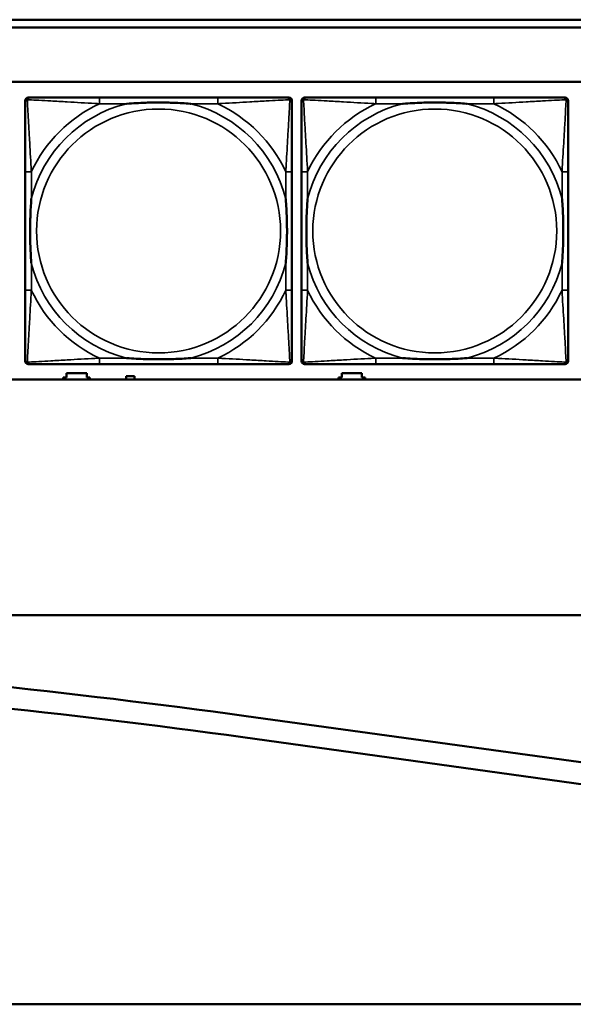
# Model space of a CAD drawing. Header units: inches. Extents: x -32 to 29.2, y -14.4 to 22.6.
# Tile 37 of 256: x -22.1 to -20.7, y -11.6 to -9. Entities that reach past the tile are written whole.
import ezdxf

# ---------------------------------------------------------------- set-up
doc = ezdxf.new("R2010")
doc.units = ezdxf.units.IN
doc.header["$MEASUREMENT"] = 0
doc.layers.add('Visible (ANSI)', color=7, linetype='Continuous', lineweight=50)
doc.layers.add('Visible Narrow (ANSI)', color=7, linetype='Continuous', lineweight=35)

msp = doc.modelspace()

# ---------------------------------------------------------------- linework, layer by layer
at = {"layer": 'Visible (ANSI)'}
for p, q in [((-27.8004, -9.0434), (-16.8129, -9.0434)), ((-16.8129, -9.0634), (-27.8004, -9.0634)), ((-27.8004, -9.2034), (-5.0254, -9.2034)), ((-22.0803, -9.9208), (-22.0803, -9.2515)), ((-22.0724, -9.2437), (-22.0685, -9.2437)), ((-21.5858, -9.2437), (-21.8897, -9.2437)), ((-21.4071, -9.2437), (-21.4031, -9.2437)), ((-21.3953, -9.2515), (-21.3953, -9.2555)), ((-21.3707, -9.9208), (-21.3707, -9.2515)), ((-21.3628, -9.2437), (-21.3589, -9.2437)), ((-20.8762, -9.2437), (-21.1801, -9.2437)), ((-20.6974, -9.2437), (-20.6935, -9.2437)), ((-20.6856, -9.2515), (-20.6856, -9.2555)), ((-22.0803, -9.4342), (-22.0803, -9.7382)), ((-21.3953, -9.7382), (-21.3953, -9.4342)), ((-21.3707, -9.4342), (-21.3707, -9.7382)), ((-20.6856, -9.7382), (-20.6856, -9.4342)), ((-21.3953, -9.9169), (-21.3953, -9.9208)), ((-20.6856, -9.9169), (-20.6856, -9.9208)), ((-21.4031, -9.9287), (-22.0724, -9.9287)), ((-21.8897, -9.9287), (-21.5858, -9.9287)), ((-20.6935, -9.9287), (-21.3628, -9.9287)), ((-21.1801, -9.9287), (-20.8762, -9.9287)), ((-5.0254, -9.968), (-27.8004, -9.968)), ((-21.9824, -9.968), (-21.9824, -9.9626)), ((-21.9824, -9.9626), (-21.9744, -9.9626)), ((-21.9744, -9.9626), (-21.9744, -9.9516)), ((-21.9744, -9.9516), (-21.9224, -9.9516)), ((-21.9224, -9.9516), (-21.9224, -9.9626)), ((-21.9224, -9.9626), (-21.9144, -9.9626)), ((-21.9144, -9.9626), (-21.9144, -9.968)), ((-21.8214, -9.9596), (-21.7994, -9.9596)), ((-21.8214, -9.968), (-21.8214, -9.9596)), ((-21.7994, -9.9596), (-21.7994, -9.968)), ((-21.2754, -9.968), (-21.2754, -9.9626)), ((-21.2754, -9.9626), (-21.2674, -9.9626)), ((-21.2674, -9.9626), (-21.2674, -9.9516)), ((-21.2674, -9.9516), (-21.2154, -9.9516)), ((-21.2154, -9.9516), (-21.2154, -9.9626)), ((-21.2154, -9.9626), (-21.2074, -9.9626)), ((-21.2074, -9.9626), (-21.2074, -9.968)), ((-28.6504, -10.5734), (8.8196, -10.5734)), ((-21.5125, -10.833), (-17.8338, -11.3408)), ((-17.8427, -11.3966), (-21.5212, -10.8872)), ((-28.3604, -11.5734), (-4.8767, -11.5734))]:
    msp.add_line(p, q, dxfattribs=at)
for centre, radius, start, end in [((-22.0685, -9.2555), 0.0118, 90, 180), ((-22.0724, -9.2515), 0.00787, 90, 180), ((-21.4071, -9.2555), 0.0118, 0, 90), ((-21.4031, -9.2515), 0.00787, 0, 90), ((-21.3589, -9.2555), 0.0118, 90, 180), ((-21.3628, -9.2515), 0.00787, 90, 180), ((-20.6974, -9.2555), 0.0118, 0, 90), ((-20.6935, -9.2515), 0.00787, 0, 90), ((-22.0685, -9.9169), 0.0118, 180, 270), ((-21.4071, -9.9169), 0.0118, 270, 360), ((-21.3589, -9.9169), 0.0118, 180, 270), ((-20.6974, -9.9169), 0.0118, 270, 360), ((-22.0724, -9.9208), 0.00787, 180, 270), ((-21.4031, -9.9208), 0.00787, 270, 0), ((-21.3628, -9.9208), 0.00787, 180, 270), ((-20.6935, -9.9208), 0.00787, 270, 0), ((-24.2517, -30.6763), 20.0315, 82.14037, 90), ((-24.2603, -30.667), 19.9685, 82.11588, 89.9755)]:
    msp.add_arc(centre, radius, start, end, dxfattribs=at)
for points, degree, knots in [([(-22.0803, -9.2555), (-22.0803, -9.2704), (-22.0803, -9.312), (-22.0803, -9.3526), (-22.0803, -9.3791), (-22.0803, -9.407), (-22.0803, -9.4342)], 3, [-0.5252205, -0.5252205, -0.5252205, -0.5252205, -0.20743, -0.20743, -0.20743, 0, 0, 0, 0]), ([(-21.8897, -9.2437), (-21.8933, -9.2437), (-21.8969, -9.2437), (-21.9005, -9.2437), (-21.9337, -9.2437), (-21.9674, -9.2437), (-21.9983, -9.2437), (-22.0252, -9.2437), (-22.0508, -9.2437), (-22.0642, -9.2437), (-22.0658, -9.2437), (-22.0672, -9.2437), (-22.0685, -9.2437)], 3, [0, 0, 0, 0, 0.0272471, 0.0272471, 0.0272471, 0.2790553, 0.2790553, 0.2790553, 0.4988354, 0.4988354, 0.4988354, 0.5252205, 0.5252205, 0.5252205, 0.5252205]), ([(-21.8205, -9.2594), (-21.8201, -9.2594), (-21.8196, -9.2594), (-21.8031, -9.2581), (-21.7871, -9.2573), (-21.7641, -9.2565), (-21.7574, -9.2564), (-21.7483, -9.2563), (-21.7458, -9.2563), (-21.7417, -9.2563), (-21.7401, -9.2562), (-21.737, -9.2562), (-21.7354, -9.2562), (-21.7319, -9.2563), (-21.7298, -9.2563), (-21.7236, -9.2563), (-21.7195, -9.2564), (-21.7098, -9.2566), (-21.7042, -9.2568), (-21.6844, -9.2575), (-21.6704, -9.2583), (-21.6559, -9.2594), (-21.6555, -9.2594), (-21.655, -9.2594)], 3, [-0.416114, -0.416114, -0.416114, -0.416114, -0.4127691, -0.4127691, -0.2896446, -0.2896446, -0.2388934, -0.2388934, -0.2201881, -0.2201881, -0.2080204, -0.2080204, -0.196499, -0.196499, -0.1809939, -0.1809939, -0.149741, -0.149741, -0.1073162, -0.1073162, 0, 0, 0.0033356, 0.0033356, 0.0033356, 0.0033356]), ([(-21.4071, -9.2437), (-21.422, -9.2437), (-21.4636, -9.2437), (-21.5042, -9.2437), (-21.5307, -9.2437), (-21.5586, -9.2437), (-21.5858, -9.2437)], 3, [-0.5252205, -0.5252205, -0.5252205, -0.5252205, -0.20743, -0.20743, -0.20743, 0, 0, 0, 0]), ([(-21.3953, -9.4342), (-21.3953, -9.4307), (-21.3953, -9.4271), (-21.3953, -9.4235), (-21.3953, -9.3903), (-21.3953, -9.3566), (-21.3953, -9.3257), (-21.3953, -9.2988), (-21.3953, -9.2732), (-21.3953, -9.2598), (-21.3953, -9.2582), (-21.3953, -9.2567), (-21.3953, -9.2555)], 3, [0, 0, 0, 0, 0.0272471, 0.0272471, 0.0272471, 0.2790553, 0.2790553, 0.2790553, 0.4988354, 0.4988354, 0.4988354, 0.5252205, 0.5252205, 0.5252205, 0.5252205]), ([(-21.3707, -9.2555), (-21.3707, -9.2704), (-21.3707, -9.312), (-21.3707, -9.3526), (-21.3707, -9.3791), (-21.3707, -9.407), (-21.3707, -9.4342)], 3, [-0.5252205, -0.5252205, -0.5252205, -0.5252205, -0.20743, -0.20743, -0.20743, 0, 0, 0, 0]), ([(-21.1801, -9.2437), (-21.1837, -9.2437), (-21.1873, -9.2437), (-21.1909, -9.2437), (-21.2241, -9.2437), (-21.2578, -9.2437), (-21.2887, -9.2437), (-21.3156, -9.2437), (-21.3411, -9.2437), (-21.3546, -9.2437), (-21.3562, -9.2437), (-21.3576, -9.2437), (-21.3589, -9.2437)], 3, [0, 0, 0, 0, 0.0272471, 0.0272471, 0.0272471, 0.2790553, 0.2790553, 0.2790553, 0.4988354, 0.4988354, 0.4988354, 0.5252205, 0.5252205, 0.5252205, 0.5252205]), ([(-21.1109, -9.2594), (-21.1105, -9.2594), (-21.11, -9.2594), (-21.0935, -9.2581), (-21.0775, -9.2573), (-21.0545, -9.2565), (-21.0478, -9.2564), (-21.0386, -9.2563), (-21.0362, -9.2563), (-21.0321, -9.2563), (-21.0305, -9.2562), (-21.0273, -9.2562), (-21.0258, -9.2562), (-21.0223, -9.2563), (-21.0202, -9.2563), (-21.014, -9.2563), (-21.0099, -9.2564), (-21.0002, -9.2566), (-20.9946, -9.2568), (-20.9748, -9.2575), (-20.9608, -9.2583), (-20.9463, -9.2594), (-20.9458, -9.2594), (-20.9454, -9.2594)], 3, [-0.416114, -0.416114, -0.416114, -0.416114, -0.4127691, -0.4127691, -0.2896446, -0.2896446, -0.2388934, -0.2388934, -0.2201881, -0.2201881, -0.2080204, -0.2080204, -0.196499, -0.196499, -0.1809939, -0.1809939, -0.149741, -0.149741, -0.1073162, -0.1073162, 0, 0, 0.0033356, 0.0033356, 0.0033356, 0.0033356]), ([(-20.6974, -9.2437), (-20.7123, -9.2437), (-20.7539, -9.2437), (-20.7946, -9.2437), (-20.8211, -9.2437), (-20.849, -9.2437), (-20.8762, -9.2437)], 3, [-0.5252205, -0.5252205, -0.5252205, -0.5252205, -0.20743, -0.20743, -0.20743, 0, 0, 0, 0]), ([(-20.6856, -9.4342), (-20.6856, -9.4307), (-20.6856, -9.4271), (-20.6856, -9.4235), (-20.6856, -9.3903), (-20.6856, -9.3566), (-20.6856, -9.3257), (-20.6856, -9.2988), (-20.6856, -9.2732), (-20.6856, -9.2598), (-20.6856, -9.2582), (-20.6856, -9.2567), (-20.6856, -9.2555)], 3, [0, 0, 0, 0, 0.0272471, 0.0272471, 0.0272471, 0.2790553, 0.2790553, 0.2790553, 0.4988354, 0.4988354, 0.4988354, 0.5252205, 0.5252205, 0.5252205, 0.5252205]), ([(-22.0645, -9.6689), (-22.0646, -9.6685), (-22.0646, -9.6681), (-22.0659, -9.6516), (-22.0667, -9.6355), (-22.0674, -9.6125), (-22.0676, -9.6058), (-22.0677, -9.5967), (-22.0677, -9.5942), (-22.0677, -9.5901), (-22.0677, -9.5885), (-22.0677, -9.5854), (-22.0677, -9.5839), (-22.0677, -9.5803), (-22.0677, -9.5782), (-22.0676, -9.5721), (-22.0676, -9.5679), (-22.0674, -9.5582), (-22.0672, -9.5526), (-22.0665, -9.5328), (-22.0657, -9.5188), (-22.0646, -9.5043), (-22.0646, -9.5039), (-22.0645, -9.5034)], 3, [-0.416114, -0.416114, -0.416114, -0.416114, -0.4127691, -0.4127691, -0.2896446, -0.2896446, -0.2388934, -0.2388934, -0.2201881, -0.2201881, -0.2080204, -0.2080204, -0.196499, -0.196499, -0.1809939, -0.1809939, -0.149741, -0.149741, -0.1073162, -0.1073162, 0, 0, 0.0033356, 0.0033356, 0.0033356, 0.0033356]), ([(-21.411, -9.5034), (-21.411, -9.5039), (-21.4109, -9.5043), (-21.4097, -9.5208), (-21.4088, -9.5369), (-21.4081, -9.5598), (-21.408, -9.5665), (-21.4079, -9.5757), (-21.4079, -9.5782), (-21.4078, -9.5823), (-21.4078, -9.5839), (-21.4078, -9.587), (-21.4078, -9.5885), (-21.4078, -9.5921), (-21.4079, -9.5941), (-21.4079, -9.6003), (-21.408, -9.6044), (-21.4082, -9.6142), (-21.4083, -9.6198), (-21.4091, -9.6395), (-21.4098, -9.6536), (-21.4109, -9.6681), (-21.411, -9.6685), (-21.411, -9.6689)], 3, [-0.416114, -0.416114, -0.416114, -0.416114, -0.4127691, -0.4127691, -0.2896446, -0.2896446, -0.2388934, -0.2388934, -0.2201881, -0.2201881, -0.2080204, -0.2080204, -0.196499, -0.196499, -0.1809939, -0.1809939, -0.149741, -0.149741, -0.1073162, -0.1073162, 0, 0, 0.0033356, 0.0033356, 0.0033356, 0.0033356]), ([(-21.3549, -9.6689), (-21.355, -9.6685), (-21.355, -9.6681), (-21.3562, -9.6516), (-21.3571, -9.6355), (-21.3578, -9.6125), (-21.3579, -9.6058), (-21.3581, -9.5967), (-21.3581, -9.5942), (-21.3581, -9.5901), (-21.3581, -9.5885), (-21.3581, -9.5854), (-21.3581, -9.5839), (-21.3581, -9.5803), (-21.3581, -9.5782), (-21.358, -9.5721), (-21.358, -9.5679), (-21.3577, -9.5582), (-21.3576, -9.5526), (-21.3569, -9.5328), (-21.3561, -9.5188), (-21.355, -9.5043), (-21.355, -9.5039), (-21.3549, -9.5034)], 3, [-0.416114, -0.416114, -0.416114, -0.416114, -0.4127691, -0.4127691, -0.2896446, -0.2896446, -0.2388934, -0.2388934, -0.2201881, -0.2201881, -0.2080204, -0.2080204, -0.196499, -0.196499, -0.1809939, -0.1809939, -0.149741, -0.149741, -0.1073162, -0.1073162, 0, 0, 0.0033356, 0.0033356, 0.0033356, 0.0033356]), ([(-20.7014, -9.5034), (-20.7014, -9.5039), (-20.7013, -9.5043), (-20.7001, -9.5208), (-20.6992, -9.5369), (-20.6985, -9.5598), (-20.6984, -9.5665), (-20.6983, -9.5757), (-20.6982, -9.5782), (-20.6982, -9.5823), (-20.6982, -9.5839), (-20.6982, -9.587), (-20.6982, -9.5885), (-20.6982, -9.5921), (-20.6982, -9.5941), (-20.6983, -9.6003), (-20.6984, -9.6044), (-20.6986, -9.6142), (-20.6987, -9.6198), (-20.6994, -9.6395), (-20.7002, -9.6536), (-20.7013, -9.6681), (-20.7014, -9.6685), (-20.7014, -9.6689)], 3, [-0.416114, -0.416114, -0.416114, -0.416114, -0.4127691, -0.4127691, -0.2896446, -0.2896446, -0.2388934, -0.2388934, -0.2201881, -0.2201881, -0.2080204, -0.2080204, -0.196499, -0.196499, -0.1809939, -0.1809939, -0.149741, -0.149741, -0.1073162, -0.1073162, 0, 0, 0.0033356, 0.0033356, 0.0033356, 0.0033356]), ([(-22.0803, -9.7382), (-22.0803, -9.7654), (-22.0803, -9.7932), (-22.0803, -9.8198), (-22.0803, -9.8604), (-22.0803, -9.902), (-22.0803, -9.9169)], 3, [3.9382945, 3.9382945, 3.9382945, 3.9382945, 4.1457245, 4.1457245, 4.1457245, 4.463515, 4.463515, 4.463515, 4.463515]), ([(-21.3953, -9.9169), (-21.3953, -9.902), (-21.3953, -9.8604), (-21.3953, -9.8198), (-21.3953, -9.7932), (-21.3953, -9.7654), (-21.3953, -9.7382)], 3, [-0.5252205, -0.5252205, -0.5252205, -0.5252205, -0.20743, -0.20743, -0.20743, 0, 0, 0, 0]), ([(-21.3707, -9.7382), (-21.3707, -9.7654), (-21.3707, -9.7932), (-21.3707, -9.8198), (-21.3707, -9.8604), (-21.3707, -9.902), (-21.3707, -9.9169)], 3, [3.9382945, 3.9382945, 3.9382945, 3.9382945, 4.1457245, 4.1457245, 4.1457245, 4.463515, 4.463515, 4.463515, 4.463515]), ([(-20.6856, -9.9169), (-20.6856, -9.902), (-20.6856, -9.8604), (-20.6856, -9.8198), (-20.6856, -9.7932), (-20.6856, -9.7654), (-20.6856, -9.7382)], 3, [-0.5252205, -0.5252205, -0.5252205, -0.5252205, -0.20743, -0.20743, -0.20743, 0, 0, 0, 0]), ([(-21.655, -9.913), (-21.6555, -9.913), (-21.6559, -9.913), (-21.6704, -9.9141), (-21.6844, -9.9149), (-21.7042, -9.9156), (-21.7098, -9.9158), (-21.7195, -9.916), (-21.7236, -9.9161), (-21.7298, -9.9161), (-21.7319, -9.9161), (-21.7354, -9.9161), (-21.737, -9.9161), (-21.7401, -9.9161), (-21.7417, -9.9161), (-21.7458, -9.9161), (-21.7483, -9.9161), (-21.7574, -9.916), (-21.7641, -9.9158), (-21.7871, -9.9151), (-21.8031, -9.9143), (-21.8196, -9.913), (-21.8201, -9.913), (-21.8205, -9.913)], 3, [-0.4149464, -0.4149464, -0.4149464, -0.4149464, -0.41162, -0.41162, -0.3046026, -0.3046026, -0.2622958, -0.2622958, -0.23113, -0.23113, -0.215668, -0.215668, -0.2041787, -0.2041787, -0.1920448, -0.1920448, -0.1733916, -0.1733916, -0.1227817, -0.1227817, 0, 0, 0.0033356, 0.0033356, 0.0033356, 0.0033356]), ([(-20.9454, -9.913), (-20.9458, -9.913), (-20.9463, -9.913), (-20.9608, -9.9141), (-20.9748, -9.9149), (-20.9946, -9.9156), (-21.0002, -9.9158), (-21.0099, -9.916), (-21.014, -9.9161), (-21.0202, -9.9161), (-21.0223, -9.9161), (-21.0258, -9.9161), (-21.0273, -9.9161), (-21.0305, -9.9161), (-21.0321, -9.9161), (-21.0362, -9.9161), (-21.0386, -9.9161), (-21.0478, -9.916), (-21.0545, -9.9158), (-21.0775, -9.9151), (-21.0935, -9.9143), (-21.11, -9.913), (-21.1105, -9.913), (-21.1109, -9.913)], 3, [-0.4149464, -0.4149464, -0.4149464, -0.4149464, -0.41162, -0.41162, -0.3046026, -0.3046026, -0.2622958, -0.2622958, -0.23113, -0.23113, -0.215668, -0.215668, -0.2041787, -0.2041787, -0.1920448, -0.1920448, -0.1733916, -0.1733916, -0.1227817, -0.1227817, 0, 0, 0.0033356, 0.0033356, 0.0033356, 0.0033356]), ([(-22.0685, -9.9287), (-22.0536, -9.9287), (-22.012, -9.9287), (-21.9713, -9.9287), (-21.9448, -9.9287), (-21.917, -9.9287), (-21.8897, -9.9287)], 3, [-0.5252205, -0.5252205, -0.5252205, -0.5252205, -0.20743, -0.20743, -0.20743, 0, 0, 0, 0]), ([(-21.5858, -9.9287), (-21.5586, -9.9287), (-21.5307, -9.9287), (-21.5042, -9.9287), (-21.4636, -9.9287), (-21.422, -9.9287), (-21.4071, -9.9287)], 3, [3.9382945, 3.9382945, 3.9382945, 3.9382945, 4.1457245, 4.1457245, 4.1457245, 4.463515, 4.463515, 4.463515, 4.463515]), ([(-21.3589, -9.9287), (-21.344, -9.9287), (-21.3024, -9.9287), (-21.2617, -9.9287), (-21.2352, -9.9287), (-21.2073, -9.9287), (-21.1801, -9.9287)], 3, [-0.5252205, -0.5252205, -0.5252205, -0.5252205, -0.20743, -0.20743, -0.20743, 0, 0, 0, 0]), ([(-20.8762, -9.9287), (-20.849, -9.9287), (-20.8211, -9.9287), (-20.7946, -9.9287), (-20.7539, -9.9287), (-20.7123, -9.9287), (-20.6974, -9.9287)], 3, [3.9382945, 3.9382945, 3.9382945, 3.9382945, 4.1457245, 4.1457245, 4.1457245, 4.463515, 4.463515, 4.463515, 4.463515]), ([(-21.8125, -9.968), (-21.8123, -9.9679), (-21.8115, -9.9676), (-21.8109, -9.9676)], 2, [0.388164, 0.388164, 0.388164, 1, 2, 2, 2]), ([(-21.8109, -9.9676), (-21.8102, -9.9676), (-21.8095, -9.9679), (-21.8092, -9.968)], 2, [0, 0, 0, 1, 1.623841, 1.623841, 1.623841])]:
    msp.add_open_spline(points, degree=degree, knots=knots, dxfattribs=at)
at = {"layer": 'Visible Narrow (ANSI)'}
for p, q in [((-21.8897, -9.2437), (-21.8897, -9.2594)), ((-21.8897, -9.2594), (-21.8205, -9.2594)), ((-21.655, -9.2594), (-21.5858, -9.2594)), ((-21.5858, -9.2437), (-21.5858, -9.2594)), ((-21.1801, -9.2437), (-21.1801, -9.2594)), ((-21.1801, -9.2594), (-21.1109, -9.2594)), ((-20.9454, -9.2594), (-20.8762, -9.2594)), ((-20.8762, -9.2437), (-20.8762, -9.2594)), ((-22.0645, -9.4342), (-22.0803, -9.4342)), ((-22.0645, -9.5034), (-22.0645, -9.4342)), ((-21.3953, -9.4342), (-21.411, -9.4342)), ((-21.411, -9.4342), (-21.411, -9.5034)), ((-21.3549, -9.4342), (-21.3707, -9.4342)), ((-21.3549, -9.5034), (-21.3549, -9.4342)), ((-20.6856, -9.4342), (-20.7014, -9.4342)), ((-20.7014, -9.4342), (-20.7014, -9.5034)), ((-22.0645, -9.7382), (-22.0645, -9.6689)), ((-21.411, -9.6689), (-21.411, -9.7382)), ((-21.3549, -9.7382), (-21.3549, -9.6689)), ((-20.7014, -9.6689), (-20.7014, -9.7382)), ((-22.0645, -9.7382), (-22.0803, -9.7382)), ((-21.3953, -9.7382), (-21.411, -9.7382)), ((-21.3549, -9.7382), (-21.3707, -9.7382)), ((-20.6856, -9.7382), (-20.7014, -9.7382)), ((-21.8897, -9.913), (-21.8897, -9.9287)), ((-21.8205, -9.913), (-21.8897, -9.913)), ((-21.5858, -9.913), (-21.655, -9.913)), ((-21.5858, -9.913), (-21.5858, -9.9287)), ((-21.1801, -9.913), (-21.1801, -9.9287)), ((-21.1109, -9.913), (-21.1801, -9.913)), ((-20.8762, -9.913), (-20.9454, -9.913)), ((-20.8762, -9.913), (-20.8762, -9.9287))]:
    msp.add_line(p, q, dxfattribs=at)
for centre in [(-21.7378, -9.5862), (-21.0282, -9.5862)]:
    msp.add_circle(centre, 0.3133, dxfattribs=at)
for centre, radius, start, end in [((-21.7378, -9.5862), 0.3371, 104.2103, 165.7897), ((-21.7378, -9.5862), 0.3604, 114.9407, 155.0593), ((-21.7378, -9.5862), 0.3371, 14.2103, 75.7897), ((-21.7378, -9.5862), 0.3604, 24.9407, 65.0593), ((-21.0282, -9.5862), 0.3371, 104.2103, 165.7897), ((-21.0282, -9.5862), 0.3604, 114.9407, 155.0593), ((-21.0282, -9.5862), 0.3371, 14.2103, 75.7897), ((-21.0282, -9.5862), 0.3604, 24.9407, 65.0593), ((-21.7378, -9.5862), 0.3371, 194.2103, 255.7897), ((-21.7378, -9.5862), 0.3371, 284.2103, 345.7897), ((-21.0282, -9.5862), 0.3371, 194.2103, 255.7897), ((-21.0282, -9.5862), 0.3371, 284.2103, 345.7897), ((-21.7378, -9.5862), 0.3604, 204.9407, 245.0593), ((-21.7378, -9.5862), 0.3604, 294.9407, 335.0593), ((-21.0282, -9.5862), 0.3604, 204.9407, 245.0593), ((-21.0282, -9.5862), 0.3604, 294.9407, 335.0593)]:
    msp.add_arc(centre, radius, start, end, dxfattribs=at)
for points, knots in [([(-22.0803, -9.2555), (-22.0803, -9.2549), (-22.0802, -9.2543), (-22.08, -9.2533), (-22.0798, -9.2529), (-22.0795, -9.2522), (-22.0793, -9.252), (-22.0791, -9.2516), (-22.079, -9.2515), (-22.0786, -9.2511), (-22.0784, -9.2508), (-22.0777, -9.2502), (-22.0772, -9.2499), (-22.0761, -9.2493), (-22.0756, -9.2491), (-22.075, -9.249)], [-0.02627331, -0.02627331, -0.02627331, -0.02627331, -0.02158775, -0.02158775, -0.01736415, -0.01736415, -0.0147244, -0.0147244, -0.01307456, -0.01307456, -0.00977487, -0.00977487, -0.00449537, -0.00449537, 0.00012419, 0.00012419, 0.00012419, 0.00012419]), ([(-22.075, -9.249), (-22.0748, -9.2484), (-22.0746, -9.2478), (-22.0741, -9.2468), (-22.0737, -9.2463), (-22.0731, -9.2456), (-22.0729, -9.2453), (-22.0725, -9.245), (-22.0723, -9.2449), (-22.072, -9.2446), (-22.0717, -9.2445), (-22.0711, -9.2442), (-22.0706, -9.244), (-22.0696, -9.2437), (-22.0691, -9.2437), (-22.0685, -9.2437)], [-0.00012419, -0.00012419, -0.00012419, -0.00012419, 0.00449537, 0.00449537, 0.00977487, 0.00977487, 0.01307456, 0.01307456, 0.0147244, 0.0147244, 0.01736415, 0.01736415, 0.02158775, 0.02158775, 0.02627331, 0.02627331, 0.02627331, 0.02627331]), ([(-22.0645, -9.4342), (-22.0647, -9.4305), (-22.065, -9.4267), (-22.0665, -9.3994), (-22.0679, -9.3752), (-22.0701, -9.3373), (-22.0709, -9.3233), (-22.0729, -9.288), (-22.074, -9.2679), (-22.0748, -9.2525), (-22.0749, -9.2507), (-22.075, -9.249)], [0, 0, 0, 0, 0.0278591, 0.0278591, 0.201273, 0.201273, 0.3066357, 0.3066357, 0.475216, 0.475216, 0.5007189, 0.5007189, 0.5007189, 0.5007189]), ([(-22.075, -9.249), (-22.0733, -9.249), (-22.0715, -9.2491), (-22.056, -9.25), (-22.0359, -9.251), (-22.0007, -9.253), (-21.9866, -9.2538), (-21.9488, -9.2561), (-21.9246, -9.2575), (-21.8973, -9.259), (-21.8935, -9.2592), (-21.8897, -9.2594)], [-0.5007189, -0.5007189, -0.5007189, -0.5007189, -0.475216, -0.475216, -0.3066357, -0.3066357, -0.201273, -0.201273, -0.0278591, -0.0278591, 0, 0, 0, 0]), ([(-21.5858, -9.2594), (-21.5821, -9.2592), (-21.5783, -9.259), (-21.5509, -9.2575), (-21.5268, -9.2561), (-21.4889, -9.2538), (-21.4749, -9.253), (-21.4396, -9.251), (-21.4195, -9.25), (-21.4041, -9.2491), (-21.4022, -9.249), (-21.4005, -9.249)], [0, 0, 0, 0, 0.0278591, 0.0278591, 0.201273, 0.201273, 0.3066357, 0.3066357, 0.475216, 0.475216, 0.5007189, 0.5007189, 0.5007189, 0.5007189]), ([(-21.4005, -9.249), (-21.4006, -9.2507), (-21.4007, -9.2525), (-21.4015, -9.2679), (-21.4026, -9.288), (-21.4046, -9.3233), (-21.4054, -9.3373), (-21.4076, -9.3752), (-21.4091, -9.3994), (-21.4106, -9.4267), (-21.4108, -9.4305), (-21.411, -9.4342)], [-0.5007189, -0.5007189, -0.5007189, -0.5007189, -0.475216, -0.475216, -0.3066357, -0.3066357, -0.201273, -0.201273, -0.0278591, -0.0278591, 0, 0, 0, 0]), ([(-21.4071, -9.2437), (-21.4065, -9.2437), (-21.4059, -9.2437), (-21.4049, -9.244), (-21.4045, -9.2442), (-21.4038, -9.2445), (-21.4036, -9.2446), (-21.4032, -9.2449), (-21.4031, -9.245), (-21.4027, -9.2453), (-21.4024, -9.2456), (-21.4018, -9.2463), (-21.4015, -9.2468), (-21.4009, -9.2478), (-21.4007, -9.2484), (-21.4005, -9.249)], [-0.02627331, -0.02627331, -0.02627331, -0.02627331, -0.02158775, -0.02158775, -0.01736415, -0.01736415, -0.0147244, -0.0147244, -0.01307456, -0.01307456, -0.00977487, -0.00977487, -0.00449537, -0.00449537, 0.00012419, 0.00012419, 0.00012419, 0.00012419]), ([(-21.4005, -9.249), (-21.4, -9.2491), (-21.3994, -9.2493), (-21.3984, -9.2499), (-21.3979, -9.2502), (-21.3972, -9.2508), (-21.3969, -9.2511), (-21.3966, -9.2515), (-21.3965, -9.2516), (-21.3962, -9.252), (-21.3961, -9.2522), (-21.3957, -9.2529), (-21.3956, -9.2533), (-21.3953, -9.2543), (-21.3953, -9.2549), (-21.3953, -9.2555)], [-0.00012419, -0.00012419, -0.00012419, -0.00012419, 0.00449537, 0.00449537, 0.00977487, 0.00977487, 0.01307456, 0.01307456, 0.0147244, 0.0147244, 0.01736415, 0.01736415, 0.02158775, 0.02158775, 0.02627331, 0.02627331, 0.02627331, 0.02627331]), ([(-21.3707, -9.2555), (-21.3707, -9.2549), (-21.3706, -9.2543), (-21.3704, -9.2533), (-21.3702, -9.2529), (-21.3699, -9.2522), (-21.3697, -9.252), (-21.3695, -9.2516), (-21.3693, -9.2515), (-21.369, -9.2511), (-21.3688, -9.2508), (-21.3681, -9.2502), (-21.3676, -9.2499), (-21.3665, -9.2493), (-21.366, -9.2491), (-21.3654, -9.249)], [-0.02627331, -0.02627331, -0.02627331, -0.02627331, -0.02158775, -0.02158775, -0.01736415, -0.01736415, -0.0147244, -0.0147244, -0.01307456, -0.01307456, -0.00977487, -0.00977487, -0.00449537, -0.00449537, 0.00012419, 0.00012419, 0.00012419, 0.00012419]), ([(-21.3654, -9.249), (-21.3652, -9.2484), (-21.365, -9.2478), (-21.3645, -9.2468), (-21.3641, -9.2463), (-21.3635, -9.2456), (-21.3633, -9.2453), (-21.3629, -9.245), (-21.3627, -9.2449), (-21.3623, -9.2446), (-21.3621, -9.2445), (-21.3614, -9.2442), (-21.361, -9.244), (-21.36, -9.2437), (-21.3595, -9.2437), (-21.3589, -9.2437)], [-0.00012419, -0.00012419, -0.00012419, -0.00012419, 0.00449537, 0.00449537, 0.00977487, 0.00977487, 0.01307456, 0.01307456, 0.0147244, 0.0147244, 0.01736415, 0.01736415, 0.02158775, 0.02158775, 0.02627331, 0.02627331, 0.02627331, 0.02627331]), ([(-21.3549, -9.4342), (-21.3551, -9.4305), (-21.3553, -9.4267), (-21.3569, -9.3994), (-21.3583, -9.3752), (-21.3605, -9.3373), (-21.3613, -9.3233), (-21.3633, -9.288), (-21.3644, -9.2679), (-21.3652, -9.2525), (-21.3653, -9.2507), (-21.3654, -9.249)], [0, 0, 0, 0, 0.0278591, 0.0278591, 0.201273, 0.201273, 0.3066357, 0.3066357, 0.475216, 0.475216, 0.5007189, 0.5007189, 0.5007189, 0.5007189]), ([(-21.3654, -9.249), (-21.3637, -9.249), (-21.3619, -9.2491), (-21.3464, -9.25), (-21.3263, -9.251), (-21.2911, -9.253), (-21.277, -9.2538), (-21.2392, -9.2561), (-21.215, -9.2575), (-21.1876, -9.259), (-21.1839, -9.2592), (-21.1801, -9.2594)], [-0.5007189, -0.5007189, -0.5007189, -0.5007189, -0.475216, -0.475216, -0.3066357, -0.3066357, -0.201273, -0.201273, -0.0278591, -0.0278591, 0, 0, 0, 0]), ([(-20.8762, -9.2594), (-20.8724, -9.2592), (-20.8687, -9.259), (-20.8413, -9.2575), (-20.8171, -9.2561), (-20.7793, -9.2538), (-20.7652, -9.253), (-20.73, -9.251), (-20.7099, -9.25), (-20.6945, -9.2491), (-20.6926, -9.249), (-20.6909, -9.249)], [0, 0, 0, 0, 0.0278591, 0.0278591, 0.201273, 0.201273, 0.3066357, 0.3066357, 0.475216, 0.475216, 0.5007189, 0.5007189, 0.5007189, 0.5007189]), ([(-20.6909, -9.249), (-20.691, -9.2507), (-20.6911, -9.2525), (-20.6919, -9.2679), (-20.693, -9.288), (-20.695, -9.3233), (-20.6958, -9.3373), (-20.698, -9.3752), (-20.6995, -9.3994), (-20.701, -9.4267), (-20.7012, -9.4305), (-20.7014, -9.4342)], [-0.5007189, -0.5007189, -0.5007189, -0.5007189, -0.475216, -0.475216, -0.3066357, -0.3066357, -0.201273, -0.201273, -0.0278591, -0.0278591, 0, 0, 0, 0]), ([(-20.6974, -9.2437), (-20.6968, -9.2437), (-20.6963, -9.2437), (-20.6953, -9.244), (-20.6949, -9.2442), (-20.6942, -9.2445), (-20.694, -9.2446), (-20.6936, -9.2449), (-20.6934, -9.245), (-20.693, -9.2453), (-20.6928, -9.2456), (-20.6922, -9.2463), (-20.6918, -9.2468), (-20.6913, -9.2478), (-20.6911, -9.2484), (-20.6909, -9.249)], [-0.02627331, -0.02627331, -0.02627331, -0.02627331, -0.02158775, -0.02158775, -0.01736415, -0.01736415, -0.0147244, -0.0147244, -0.01307456, -0.01307456, -0.00977487, -0.00977487, -0.00449537, -0.00449537, 0.00012419, 0.00012419, 0.00012419, 0.00012419]), ([(-20.6909, -9.249), (-20.6903, -9.2491), (-20.6898, -9.2493), (-20.6887, -9.2499), (-20.6883, -9.2502), (-20.6875, -9.2508), (-20.6873, -9.2511), (-20.687, -9.2515), (-20.6869, -9.2516), (-20.6866, -9.252), (-20.6864, -9.2522), (-20.6861, -9.2529), (-20.686, -9.2533), (-20.6857, -9.2543), (-20.6856, -9.2549), (-20.6856, -9.2555)], [-0.00012419, -0.00012419, -0.00012419, -0.00012419, 0.00449537, 0.00449537, 0.00977487, 0.00977487, 0.01307456, 0.01307456, 0.0147244, 0.0147244, 0.01736415, 0.01736415, 0.02158775, 0.02158775, 0.02627331, 0.02627331, 0.02627331, 0.02627331]), ([(-22.075, -9.9234), (-22.0749, -9.9217), (-22.0748, -9.9199), (-22.074, -9.9045), (-22.0729, -9.8843), (-22.0709, -9.8491), (-22.0701, -9.8351), (-22.0679, -9.7972), (-22.0665, -9.773), (-22.065, -9.7457), (-22.0647, -9.7419), (-22.0645, -9.7382)], [-4.4390134, -4.4390134, -4.4390134, -4.4390134, -4.4135105, -4.4135105, -4.2449302, -4.2449302, -4.1395675, -4.1395675, -3.9661536, -3.9661536, -3.9382945, -3.9382945, -3.9382945, -3.9382945]), ([(-21.411, -9.7382), (-21.4108, -9.7419), (-21.4106, -9.7457), (-21.4091, -9.773), (-21.4076, -9.7972), (-21.4054, -9.8351), (-21.4046, -9.8491), (-21.4026, -9.8843), (-21.4015, -9.9045), (-21.4007, -9.9199), (-21.4006, -9.9217), (-21.4005, -9.9234)], [0, 0, 0, 0, 0.0278591, 0.0278591, 0.201273, 0.201273, 0.3066357, 0.3066357, 0.475216, 0.475216, 0.5007189, 0.5007189, 0.5007189, 0.5007189]), ([(-21.3654, -9.9234), (-21.3653, -9.9217), (-21.3652, -9.9199), (-21.3644, -9.9045), (-21.3633, -9.8843), (-21.3613, -9.8491), (-21.3605, -9.8351), (-21.3583, -9.7972), (-21.3569, -9.773), (-21.3553, -9.7457), (-21.3551, -9.7419), (-21.3549, -9.7382)], [-4.4390134, -4.4390134, -4.4390134, -4.4390134, -4.4135105, -4.4135105, -4.2449302, -4.2449302, -4.1395675, -4.1395675, -3.9661536, -3.9661536, -3.9382945, -3.9382945, -3.9382945, -3.9382945]), ([(-20.7014, -9.7382), (-20.7012, -9.7419), (-20.701, -9.7457), (-20.6995, -9.773), (-20.698, -9.7972), (-20.6958, -9.8351), (-20.695, -9.8491), (-20.693, -9.8843), (-20.6919, -9.9045), (-20.6911, -9.9199), (-20.691, -9.9217), (-20.6909, -9.9234)], [0, 0, 0, 0, 0.0278591, 0.0278591, 0.201273, 0.201273, 0.3066357, 0.3066357, 0.475216, 0.475216, 0.5007189, 0.5007189, 0.5007189, 0.5007189]), ([(-22.075, -9.9234), (-22.0756, -9.9232), (-22.0761, -9.923), (-22.0772, -9.9225), (-22.0777, -9.9222), (-22.0784, -9.9216), (-22.0786, -9.9213), (-22.079, -9.9209), (-22.0791, -9.9208), (-22.0793, -9.9204), (-22.0795, -9.9201), (-22.0798, -9.9195), (-22.08, -9.9191), (-22.0802, -9.9181), (-22.0803, -9.9175), (-22.0803, -9.9169)], [-0.00012419, -0.00012419, -0.00012419, -0.00012419, 0.00449537, 0.00449537, 0.00977487, 0.00977487, 0.01307456, 0.01307456, 0.0147244, 0.0147244, 0.01736415, 0.01736415, 0.02158775, 0.02158775, 0.02627331, 0.02627331, 0.02627331, 0.02627331]), ([(-21.8897, -9.913), (-21.8935, -9.9132), (-21.8973, -9.9134), (-21.9246, -9.9149), (-21.9488, -9.9163), (-21.9866, -9.9185), (-22.0007, -9.9193), (-22.0359, -9.9213), (-22.056, -9.9224), (-22.0715, -9.9232), (-22.0733, -9.9233), (-22.075, -9.9234)], [0, 0, 0, 0, 0.0278591, 0.0278591, 0.201273, 0.201273, 0.3066357, 0.3066357, 0.475216, 0.475216, 0.5007189, 0.5007189, 0.5007189, 0.5007189]), ([(-21.4005, -9.9234), (-21.4022, -9.9233), (-21.4041, -9.9232), (-21.4195, -9.9224), (-21.4396, -9.9213), (-21.4749, -9.9193), (-21.4889, -9.9185), (-21.5268, -9.9163), (-21.5509, -9.9149), (-21.5783, -9.9134), (-21.5821, -9.9132), (-21.5858, -9.913)], [-4.4390134, -4.4390134, -4.4390134, -4.4390134, -4.4135105, -4.4135105, -4.2449302, -4.2449302, -4.1395675, -4.1395675, -3.9661536, -3.9661536, -3.9382945, -3.9382945, -3.9382945, -3.9382945]), ([(-21.3953, -9.9169), (-21.3953, -9.9175), (-21.3953, -9.9181), (-21.3956, -9.9191), (-21.3957, -9.9195), (-21.3961, -9.9201), (-21.3962, -9.9204), (-21.3965, -9.9208), (-21.3966, -9.9209), (-21.3969, -9.9213), (-21.3972, -9.9216), (-21.3979, -9.9222), (-21.3984, -9.9225), (-21.3994, -9.923), (-21.4, -9.9232), (-21.4005, -9.9234)], [-0.02627331, -0.02627331, -0.02627331, -0.02627331, -0.02158775, -0.02158775, -0.01736415, -0.01736415, -0.0147244, -0.0147244, -0.01307456, -0.01307456, -0.00977487, -0.00977487, -0.00449537, -0.00449537, 0.00012419, 0.00012419, 0.00012419, 0.00012419]), ([(-21.3654, -9.9234), (-21.366, -9.9232), (-21.3665, -9.923), (-21.3676, -9.9225), (-21.3681, -9.9222), (-21.3688, -9.9216), (-21.369, -9.9213), (-21.3693, -9.9209), (-21.3695, -9.9208), (-21.3697, -9.9204), (-21.3699, -9.9201), (-21.3702, -9.9195), (-21.3704, -9.9191), (-21.3706, -9.9181), (-21.3707, -9.9175), (-21.3707, -9.9169)], [-0.00012419, -0.00012419, -0.00012419, -0.00012419, 0.00449537, 0.00449537, 0.00977487, 0.00977487, 0.01307456, 0.01307456, 0.0147244, 0.0147244, 0.01736415, 0.01736415, 0.02158775, 0.02158775, 0.02627331, 0.02627331, 0.02627331, 0.02627331]), ([(-21.1801, -9.913), (-21.1839, -9.9132), (-21.1876, -9.9134), (-21.215, -9.9149), (-21.2392, -9.9163), (-21.277, -9.9185), (-21.2911, -9.9193), (-21.3263, -9.9213), (-21.3464, -9.9224), (-21.3619, -9.9232), (-21.3637, -9.9233), (-21.3654, -9.9234)], [0, 0, 0, 0, 0.0278591, 0.0278591, 0.201273, 0.201273, 0.3066357, 0.3066357, 0.475216, 0.475216, 0.5007189, 0.5007189, 0.5007189, 0.5007189]), ([(-20.6909, -9.9234), (-20.6926, -9.9233), (-20.6945, -9.9232), (-20.7099, -9.9224), (-20.73, -9.9213), (-20.7652, -9.9193), (-20.7793, -9.9185), (-20.8171, -9.9163), (-20.8413, -9.9149), (-20.8687, -9.9134), (-20.8724, -9.9132), (-20.8762, -9.913)], [-4.4390134, -4.4390134, -4.4390134, -4.4390134, -4.4135105, -4.4135105, -4.2449302, -4.2449302, -4.1395675, -4.1395675, -3.9661536, -3.9661536, -3.9382945, -3.9382945, -3.9382945, -3.9382945]), ([(-20.6856, -9.9169), (-20.6856, -9.9175), (-20.6857, -9.9181), (-20.686, -9.9191), (-20.6861, -9.9195), (-20.6864, -9.9201), (-20.6866, -9.9204), (-20.6869, -9.9208), (-20.687, -9.9209), (-20.6873, -9.9213), (-20.6875, -9.9216), (-20.6883, -9.9222), (-20.6887, -9.9225), (-20.6898, -9.923), (-20.6903, -9.9232), (-20.6909, -9.9234)], [-0.02627331, -0.02627331, -0.02627331, -0.02627331, -0.02158775, -0.02158775, -0.01736415, -0.01736415, -0.0147244, -0.0147244, -0.01307456, -0.01307456, -0.00977487, -0.00977487, -0.00449537, -0.00449537, 0.00012419, 0.00012419, 0.00012419, 0.00012419]), ([(-22.0685, -9.9287), (-22.0691, -9.9287), (-22.0696, -9.9286), (-22.0706, -9.9284), (-22.0711, -9.9282), (-22.0717, -9.9279), (-22.072, -9.9278), (-22.0723, -9.9275), (-22.0725, -9.9274), (-22.0729, -9.927), (-22.0731, -9.9268), (-22.0737, -9.9261), (-22.0741, -9.9256), (-22.0746, -9.9245), (-22.0748, -9.924), (-22.075, -9.9234)], [-0.02627331, -0.02627331, -0.02627331, -0.02627331, -0.02158775, -0.02158775, -0.01736415, -0.01736415, -0.0147244, -0.0147244, -0.01307456, -0.01307456, -0.00977487, -0.00977487, -0.00449537, -0.00449537, 0.00012419, 0.00012419, 0.00012419, 0.00012419]), ([(-21.4005, -9.9234), (-21.4007, -9.924), (-21.4009, -9.9245), (-21.4015, -9.9256), (-21.4018, -9.9261), (-21.4024, -9.9268), (-21.4027, -9.927), (-21.4031, -9.9274), (-21.4032, -9.9275), (-21.4036, -9.9278), (-21.4038, -9.9279), (-21.4045, -9.9282), (-21.4049, -9.9284), (-21.4059, -9.9286), (-21.4065, -9.9287), (-21.4071, -9.9287)], [-0.00012419, -0.00012419, -0.00012419, -0.00012419, 0.00449537, 0.00449537, 0.00977487, 0.00977487, 0.01307456, 0.01307456, 0.0147244, 0.0147244, 0.01736415, 0.01736415, 0.02158775, 0.02158775, 0.02627331, 0.02627331, 0.02627331, 0.02627331]), ([(-21.3589, -9.9287), (-21.3595, -9.9287), (-21.36, -9.9286), (-21.361, -9.9284), (-21.3614, -9.9282), (-21.3621, -9.9279), (-21.3623, -9.9278), (-21.3627, -9.9275), (-21.3629, -9.9274), (-21.3633, -9.927), (-21.3635, -9.9268), (-21.3641, -9.9261), (-21.3645, -9.9256), (-21.365, -9.9245), (-21.3652, -9.924), (-21.3654, -9.9234)], [-0.02627331, -0.02627331, -0.02627331, -0.02627331, -0.02158775, -0.02158775, -0.01736415, -0.01736415, -0.0147244, -0.0147244, -0.01307456, -0.01307456, -0.00977487, -0.00977487, -0.00449537, -0.00449537, 0.00012419, 0.00012419, 0.00012419, 0.00012419]), ([(-20.6909, -9.9234), (-20.6911, -9.924), (-20.6913, -9.9245), (-20.6918, -9.9256), (-20.6922, -9.9261), (-20.6928, -9.9268), (-20.693, -9.927), (-20.6934, -9.9274), (-20.6936, -9.9275), (-20.694, -9.9278), (-20.6942, -9.9279), (-20.6949, -9.9282), (-20.6953, -9.9284), (-20.6963, -9.9286), (-20.6968, -9.9287), (-20.6974, -9.9287)], [-0.00012419, -0.00012419, -0.00012419, -0.00012419, 0.00449537, 0.00449537, 0.00977487, 0.00977487, 0.01307456, 0.01307456, 0.0147244, 0.0147244, 0.01736415, 0.01736415, 0.02158775, 0.02158775, 0.02627331, 0.02627331, 0.02627331, 0.02627331])]:
    msp.add_open_spline(points, degree=3, knots=knots, dxfattribs=at)

doc.saveas('drawing.dxf')
